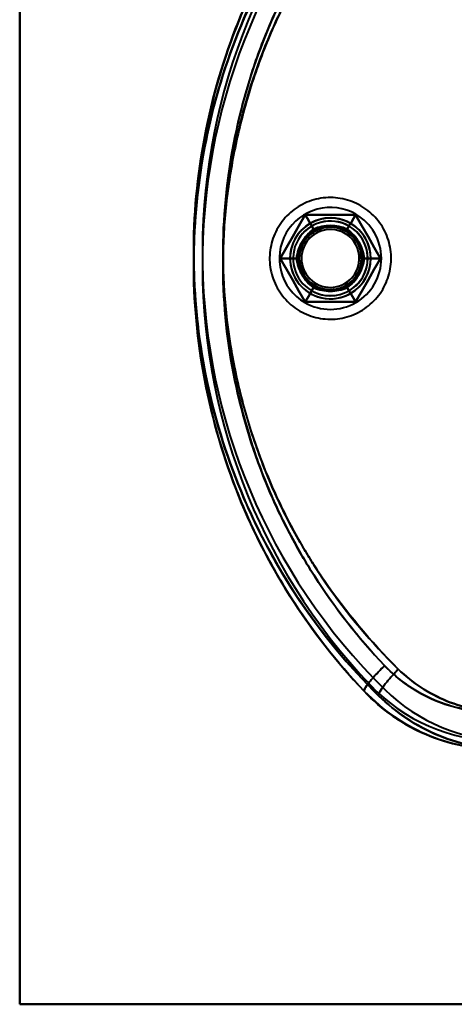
# Model space of a CAD drawing. Header units: millimetres. Extents: x -1442 to 3067, y -120 to 1046.
# Tile 37 of 75: x 265 to 300, y 198 to 278. Entities that reach past the tile are written whole.
import ezdxf

# ---------------------------------------------------------------- set-up
doc = ezdxf.new("R2010")
doc.units = ezdxf.units.MM
doc.layers.add('G-IMPT', color=8, linetype='Continuous', lineweight=40)

# ---------------------------------------------------------------- blocks, each defined once
blk = doc.blocks.new('NEXA 1000 CALQUES_dwg-755156-Gauche')
at = {"layer": 'G-IMPT', "flags": 128}
for points in [[(265.5, 318.372), (265.5, 288.372), (265.5, 258.372), (265.5, 228.372), (265.5, 198.372)], [(265.5, 198.372), (265.5, 228.372), (265.5, 258.372), (265.5, 288.372), (265.5, 318.372)], [(265.5, 318.372), (265.5, 288.372), (265.5, 258.372), (265.5, 228.372), (265.5, 198.372)], [(265.5, 198.372), (265.5, 228.372), (265.5, 258.372), (265.5, 288.372), (265.5, 318.372)], [(265.5, 318.372), (265.5, 288.372), (265.5, 258.372), (265.5, 228.372), (265.5, 198.372)], [(265.5, 198.372), (265.5, 228.372), (265.5, 258.372), (265.5, 288.372), (265.5, 318.372)], [(265.5, 318.372), (265.5, 288.372), (265.5, 258.372), (265.5, 228.372), (265.5, 198.372)], [(265.5, 198.372), (265.5, 228.372), (265.5, 258.372), (265.5, 288.372), (265.5, 318.372)], [(292.945, 262.608), (292.774, 262.702), (292.599, 262.789), (292.421, 262.87), (292.239, 262.943), (292.055, 263.009), (291.868, 263.067), (291.68, 263.118), (291.489, 263.162), (291.297, 263.197), (291.103, 263.225), (290.908, 263.246), (290.713, 263.258), (290.518, 263.263), (290.322, 263.259), (290.127, 263.248), (289.932, 263.23), (289.738, 263.203), (289.546, 263.169), (289.355, 263.127), (289.165, 263.077), (288.978, 263.02), (288.794, 262.955), (288.612, 262.884), (288.433, 262.804), (288.257, 262.718), (288.085, 262.625), (287.917, 262.525), (287.753, 262.418), (287.594, 262.305), (287.439, 262.186), (287.289, 262.061), (287.144, 261.929), (287.004, 261.792), (286.87, 261.65), (286.742, 261.502), (286.62, 261.349), (286.504, 261.191), (286.394, 261.029), (286.291, 260.863), (286.195, 260.693), (286.106, 260.519), (286.023, 260.341), (285.948, 260.161), (285.88, 259.977), (285.82, 259.791), (285.767, 259.603), (285.722, 259.413), (285.684, 259.221), (285.654, 259.028), (285.631, 258.833), (285.617, 258.638), (285.61, 258.443), (285.611, 258.247), (285.62, 258.052), (285.637, 257.857), (285.661, 257.663), (285.694, 257.47), (285.734, 257.278), (285.781, 257.089), (285.836, 256.901), (285.899, 256.716), (285.969, 256.533), (286.046, 256.353), (286.13, 256.177), (286.221, 256.004), (286.32, 255.834), (286.424, 255.669), (286.536, 255.509), (286.653, 255.352), (286.777, 255.201), (286.907, 255.055), (287.043, 254.914), (287.184, 254.778), (287.33, 254.648), (287.482, 254.525), (287.638, 254.407), (287.799, 254.296), (287.964, 254.191), (288.055, 254.137)], [(292.945, 262.608), (292.774, 262.702), (292.599, 262.789), (292.421, 262.87), (292.239, 262.943), (292.055, 263.009), (291.868, 263.067), (291.68, 263.118), (291.489, 263.162), (291.297, 263.197), (291.103, 263.225), (290.908, 263.246), (290.713, 263.258), (290.518, 263.263), (290.322, 263.259), (290.127, 263.248), (289.932, 263.23), (289.738, 263.203), (289.546, 263.169), (289.355, 263.127), (289.165, 263.077), (288.978, 263.02), (288.794, 262.955), (288.612, 262.884), (288.433, 262.804), (288.257, 262.718), (288.085, 262.625), (287.917, 262.525), (287.753, 262.418), (287.594, 262.305), (287.439, 262.186), (287.289, 262.061), (287.144, 261.929), (287.004, 261.792), (286.87, 261.65), (286.742, 261.502), (286.62, 261.349), (286.504, 261.191), (286.394, 261.029), (286.291, 260.863), (286.195, 260.693), (286.106, 260.519), (286.023, 260.341), (285.948, 260.161), (285.88, 259.977), (285.82, 259.791), (285.767, 259.603), (285.722, 259.413), (285.684, 259.221), (285.654, 259.028), (285.631, 258.833), (285.617, 258.638), (285.61, 258.443), (285.611, 258.247), (285.62, 258.052), (285.637, 257.857), (285.661, 257.663), (285.694, 257.47), (285.734, 257.278), (285.781, 257.089), (285.836, 256.901), (285.899, 256.716), (285.969, 256.533), (286.046, 256.353), (286.13, 256.177), (286.221, 256.004), (286.32, 255.834), (286.424, 255.669), (286.536, 255.509), (286.653, 255.352), (286.777, 255.201), (286.907, 255.055), (287.043, 254.914), (287.184, 254.778), (287.33, 254.648), (287.482, 254.525), (287.638, 254.407), (287.799, 254.296), (287.964, 254.191), (288.055, 254.137)], [(288.055, 254.137), (288.226, 254.043), (288.401, 253.955), (288.579, 253.875), (288.761, 253.802), (288.945, 253.736), (289.132, 253.677), (289.32, 253.626), (289.511, 253.583), (289.703, 253.547), (289.897, 253.519), (290.092, 253.499), (290.287, 253.487), (290.482, 253.482), (290.678, 253.485), (290.873, 253.496), (291.068, 253.515), (291.262, 253.542), (291.454, 253.576), (291.645, 253.618), (291.835, 253.668), (292.022, 253.725), (292.206, 253.789), (292.388, 253.861), (292.567, 253.94), (292.743, 254.026), (292.915, 254.12), (293.083, 254.22), (293.247, 254.326), (293.406, 254.439), (293.561, 254.559), (293.711, 254.684), (293.856, 254.815), (293.996, 254.953), (294.13, 255.095), (294.258, 255.243), (294.38, 255.396), (294.496, 255.553), (294.606, 255.715), (294.709, 255.882), (294.805, 256.052), (294.894, 256.226), (294.977, 256.403), (295.052, 256.584), (295.12, 256.767), (295.18, 256.953), (295.233, 257.142), (295.278, 257.332), (295.316, 257.524), (295.346, 257.717), (295.369, 257.911), (295.383, 258.106), (295.39, 258.302), (295.389, 258.498), (295.38, 258.693), (295.363, 258.888), (295.339, 259.082), (295.306, 259.275), (295.266, 259.466), (295.219, 259.656), (295.164, 259.844), (295.101, 260.029), (295.031, 260.212), (294.954, 260.391), (294.87, 260.568), (294.779, 260.741), (294.68, 260.91), (294.576, 261.075), (294.464, 261.236), (294.347, 261.392), (294.223, 261.544), (294.093, 261.69), (293.957, 261.831), (293.816, 261.967), (293.67, 262.096), (293.518, 262.22), (293.362, 262.338), (293.201, 262.449), (293.036, 262.554), (292.945, 262.608)], [(288.055, 254.137), (288.226, 254.043), (288.401, 253.955), (288.579, 253.875), (288.761, 253.802), (288.945, 253.736), (289.132, 253.677), (289.32, 253.626), (289.511, 253.583), (289.703, 253.547), (289.897, 253.519), (290.092, 253.499), (290.287, 253.487), (290.482, 253.482), (290.678, 253.485), (290.873, 253.496), (291.068, 253.515), (291.262, 253.542), (291.454, 253.576), (291.645, 253.618), (291.835, 253.668), (292.022, 253.725), (292.206, 253.789), (292.388, 253.861), (292.567, 253.94), (292.743, 254.026), (292.915, 254.12), (293.083, 254.22), (293.247, 254.326), (293.406, 254.439), (293.561, 254.559), (293.711, 254.684), (293.856, 254.815), (293.996, 254.953), (294.13, 255.095), (294.258, 255.243), (294.38, 255.396), (294.496, 255.553), (294.606, 255.715), (294.709, 255.882), (294.805, 256.052), (294.894, 256.226), (294.977, 256.403), (295.052, 256.584), (295.12, 256.767), (295.18, 256.953), (295.233, 257.142), (295.278, 257.332), (295.316, 257.524), (295.346, 257.717), (295.369, 257.911), (295.383, 258.106), (295.39, 258.302), (295.389, 258.498), (295.38, 258.693), (295.363, 258.888), (295.339, 259.082), (295.306, 259.275), (295.266, 259.466), (295.219, 259.656), (295.164, 259.844), (295.101, 260.029), (295.031, 260.212), (294.954, 260.391), (294.87, 260.568), (294.779, 260.741), (294.68, 260.91), (294.576, 261.075), (294.464, 261.236), (294.347, 261.392), (294.223, 261.544), (294.093, 261.69), (293.957, 261.831), (293.816, 261.967), (293.67, 262.096), (293.518, 262.22), (293.362, 262.338), (293.201, 262.449), (293.036, 262.554), (292.945, 262.608)], [(288.479, 261.872), (287.974, 260.997), (287.469, 260.122), (286.964, 259.247), (286.459, 258.372)], [(286.459, 258.372), (286.964, 259.247), (287.469, 260.122), (287.974, 260.997), (288.479, 261.872)], [(286.459, 258.372), (286.964, 259.247), (287.469, 260.122), (287.974, 260.997), (288.479, 261.872)], [(288.479, 261.872), (287.974, 260.997), (287.469, 260.122), (286.964, 259.247), (286.459, 258.372)], [(288.479, 261.872), (287.974, 260.997), (287.469, 260.122), (286.964, 259.247), (286.459, 258.372)], [(286.459, 258.372), (286.964, 259.247), (287.469, 260.122), (287.974, 260.997), (288.479, 261.872)], [(288.479, 261.872), (287.974, 260.997), (287.469, 260.122), (286.964, 259.247), (286.459, 258.372)], [(286.459, 258.372), (286.964, 259.247), (287.469, 260.122), (287.974, 260.997), (288.479, 261.872)], [(288.479, 261.872), (287.974, 260.997), (287.469, 260.122), (286.964, 259.247), (286.459, 258.372)], [(286.459, 258.372), (286.964, 259.247), (287.469, 260.122), (287.974, 260.997), (288.479, 261.872)], [(286.459, 258.372), (286.964, 259.247), (287.469, 260.122), (287.974, 260.997), (288.479, 261.872)], [(288.479, 261.872), (287.974, 260.997), (287.469, 260.122), (286.964, 259.247), (286.459, 258.372)], [(292.521, 261.872), (291.51, 261.872), (290.5, 261.872), (289.49, 261.872), (288.479, 261.872)], [(288.479, 261.872), (289.49, 261.872), (290.5, 261.872), (291.51, 261.872), (292.521, 261.872)], [(288.479, 261.872), (289.49, 261.872), (290.5, 261.872), (291.51, 261.872), (292.521, 261.872)], [(292.521, 261.872), (291.51, 261.872), (290.5, 261.872), (289.49, 261.872), (288.479, 261.872)], [(289.145, 260.718), (288.979, 261.007), (288.812, 261.295), (288.646, 261.584), (288.479, 261.872)], [(292.521, 261.872), (291.51, 261.872), (290.5, 261.872), (289.49, 261.872), (288.479, 261.872)], [(288.479, 261.872), (288.646, 261.584), (288.812, 261.295), (288.979, 261.007), (289.145, 260.718)], [(288.479, 261.872), (289.49, 261.872), (290.5, 261.872), (291.51, 261.872), (292.521, 261.872)], [(292.521, 261.872), (291.51, 261.872), (290.5, 261.872), (289.49, 261.872), (288.479, 261.872)], [(288.479, 261.872), (288.646, 261.584), (288.812, 261.295), (288.979, 261.007), (289.145, 260.718)], [(289.145, 260.718), (288.979, 261.007), (288.812, 261.295), (288.646, 261.584), (288.479, 261.872)], [(288.479, 261.872), (289.49, 261.872), (290.5, 261.872), (291.51, 261.872), (292.521, 261.872)], [(292.521, 261.872), (291.51, 261.872), (290.5, 261.872), (289.49, 261.872), (288.479, 261.872)], [(288.479, 261.872), (289.49, 261.872), (290.5, 261.872), (291.51, 261.872), (292.521, 261.872)], [(288.479, 261.872), (289.49, 261.872), (290.5, 261.872), (291.51, 261.872), (292.521, 261.872)], [(292.521, 261.872), (291.51, 261.872), (290.5, 261.872), (289.49, 261.872), (288.479, 261.872)], [(291.855, 260.718), (292.021, 261.007), (292.188, 261.295), (292.354, 261.584), (292.521, 261.872)], [(292.521, 261.872), (292.354, 261.584), (292.188, 261.295), (292.021, 261.007), (291.855, 260.718)], [(292.521, 261.872), (292.354, 261.584), (292.188, 261.295), (292.021, 261.007), (291.855, 260.718)], [(291.855, 260.718), (292.021, 261.007), (292.188, 261.295), (292.354, 261.584), (292.521, 261.872)], [(294.541, 258.372), (294.036, 259.247), (293.531, 260.122), (293.026, 260.997), (292.521, 261.872)], [(292.521, 261.872), (293.026, 260.997), (293.531, 260.122), (294.036, 259.247), (294.541, 258.372)], [(292.521, 261.872), (293.026, 260.997), (293.531, 260.122), (294.036, 259.247), (294.541, 258.372)], [(294.541, 258.372), (294.036, 259.247), (293.531, 260.122), (293.026, 260.997), (292.521, 261.872)], [(294.541, 258.372), (294.036, 259.247), (293.531, 260.122), (293.026, 260.997), (292.521, 261.872)], [(292.521, 261.872), (293.026, 260.997), (293.531, 260.122), (294.036, 259.247), (294.541, 258.372)], [(294.541, 258.372), (294.036, 259.247), (293.531, 260.122), (293.026, 260.997), (292.521, 261.872)], [(292.521, 261.872), (293.026, 260.997), (293.531, 260.122), (294.036, 259.247), (294.541, 258.372)], [(294.541, 258.372), (294.036, 259.247), (293.531, 260.122), (293.026, 260.997), (292.521, 261.872)], [(292.521, 261.872), (293.026, 260.997), (293.531, 260.122), (294.036, 259.247), (294.541, 258.372)], [(292.521, 261.872), (293.026, 260.997), (293.531, 260.122), (294.036, 259.247), (294.541, 258.372)], [(294.541, 258.372), (294.036, 259.247), (293.531, 260.122), (293.026, 260.997), (292.521, 261.872)], [(286.459, 258.372), (286.964, 257.497), (287.469, 256.622), (287.974, 255.747), (288.479, 254.872)], [(288.479, 254.872), (287.974, 255.747), (287.469, 256.622), (286.964, 257.497), (286.459, 258.372)], [(288.479, 254.872), (287.974, 255.747), (287.469, 256.622), (286.964, 257.497), (286.459, 258.372)], [(286.459, 258.372), (286.964, 257.497), (287.469, 256.622), (287.974, 255.747), (288.479, 254.872)], [(287.791, 258.372), (287.458, 258.372), (287.125, 258.372), (286.792, 258.372), (286.459, 258.372)], [(286.459, 258.372), (286.964, 257.497), (287.469, 256.622), (287.974, 255.747), (288.479, 254.872)], [(286.459, 258.372), (286.792, 258.372), (287.125, 258.372), (287.458, 258.372), (287.791, 258.372)], [(288.479, 254.872), (287.974, 255.747), (287.469, 256.622), (286.964, 257.497), (286.459, 258.372)], [(286.459, 258.372), (286.964, 257.497), (287.469, 256.622), (287.974, 255.747), (288.479, 254.872)], [(288.479, 254.872), (287.974, 255.747), (287.469, 256.622), (286.964, 257.497), (286.459, 258.372)], [(286.459, 258.372), (286.792, 258.372), (287.125, 258.372), (287.458, 258.372), (287.791, 258.372)], [(287.791, 258.372), (287.458, 258.372), (287.125, 258.372), (286.792, 258.372), (286.459, 258.372)], [(286.459, 258.372), (286.964, 257.497), (287.469, 256.622), (287.974, 255.747), (288.479, 254.872)], [(288.479, 254.872), (287.974, 255.747), (287.469, 256.622), (286.964, 257.497), (286.459, 258.372)], [(288.479, 254.872), (287.974, 255.747), (287.469, 256.622), (286.964, 257.497), (286.459, 258.372)], [(286.459, 258.372), (286.964, 257.497), (287.469, 256.622), (287.974, 255.747), (288.479, 254.872)], [(292.521, 254.872), (293.026, 255.747), (293.531, 256.622), (294.036, 257.497), (294.541, 258.372)], [(294.541, 258.372), (294.036, 257.497), (293.531, 256.622), (293.026, 255.747), (292.521, 254.872)], [(294.541, 258.372), (294.036, 257.497), (293.531, 256.622), (293.026, 255.747), (292.521, 254.872)], [(292.521, 254.872), (293.026, 255.747), (293.531, 256.622), (294.036, 257.497), (294.541, 258.372)], [(292.521, 254.872), (293.026, 255.747), (293.531, 256.622), (294.036, 257.497), (294.541, 258.372)], [(294.541, 258.372), (294.036, 257.497), (293.531, 256.622), (293.026, 255.747), (292.521, 254.872)], [(292.521, 254.872), (293.026, 255.747), (293.531, 256.622), (294.036, 257.497), (294.541, 258.372)], [(294.541, 258.372), (294.036, 257.497), (293.531, 256.622), (293.026, 255.747), (292.521, 254.872)], [(292.521, 254.872), (293.026, 255.747), (293.531, 256.622), (294.036, 257.497), (294.541, 258.372)], [(294.541, 258.372), (294.036, 257.497), (293.531, 256.622), (293.026, 255.747), (292.521, 254.872)], [(294.541, 258.372), (294.036, 257.497), (293.531, 256.622), (293.026, 255.747), (292.521, 254.872)], [(292.521, 254.872), (293.026, 255.747), (293.531, 256.622), (294.036, 257.497), (294.541, 258.372)], [(294.541, 258.372), (294.208, 258.372), (293.875, 258.372), (293.542, 258.372), (293.209, 258.372)], [(293.209, 258.372), (293.542, 258.372), (293.875, 258.372), (294.208, 258.372), (294.541, 258.372)], [(294.541, 258.372), (294.208, 258.372), (293.875, 258.372), (293.542, 258.372), (293.209, 258.372)], [(293.209, 258.372), (293.542, 258.372), (293.875, 258.372), (294.208, 258.372), (294.541, 258.372)], [(289.145, 256.026), (288.979, 255.738), (288.812, 255.449), (288.646, 255.161), (288.479, 254.872)], [(288.479, 254.872), (288.646, 255.161), (288.812, 255.449), (288.979, 255.738), (289.145, 256.026)], [(288.479, 254.872), (288.646, 255.161), (288.812, 255.449), (288.979, 255.738), (289.145, 256.026)], [(289.145, 256.026), (288.979, 255.738), (288.812, 255.449), (288.646, 255.161), (288.479, 254.872)], [(291.855, 256.026), (292.021, 255.738), (292.188, 255.449), (292.354, 255.161), (292.521, 254.872)], [(292.521, 254.872), (292.354, 255.161), (292.188, 255.449), (292.021, 255.738), (291.855, 256.026)], [(291.855, 256.026), (292.021, 255.738), (292.188, 255.449), (292.354, 255.161), (292.521, 254.872)], [(292.521, 254.872), (292.354, 255.161), (292.188, 255.449), (292.021, 255.738), (291.855, 256.026)], [(288.479, 254.872), (289.49, 254.872), (290.5, 254.872), (291.51, 254.872), (292.521, 254.872)], [(292.521, 254.872), (291.51, 254.872), (290.5, 254.872), (289.49, 254.872), (288.479, 254.872)], [(292.521, 254.872), (291.51, 254.872), (290.5, 254.872), (289.49, 254.872), (288.479, 254.872)], [(288.479, 254.872), (289.49, 254.872), (290.5, 254.872), (291.51, 254.872), (292.521, 254.872)], [(288.479, 254.872), (289.49, 254.872), (290.5, 254.872), (291.51, 254.872), (292.521, 254.872)], [(292.521, 254.872), (291.51, 254.872), (290.5, 254.872), (289.49, 254.872), (288.479, 254.872)], [(288.479, 254.872), (289.49, 254.872), (290.5, 254.872), (291.51, 254.872), (292.521, 254.872)], [(292.521, 254.872), (291.51, 254.872), (290.5, 254.872), (289.49, 254.872), (288.479, 254.872)], [(288.479, 254.872), (289.49, 254.872), (290.5, 254.872), (291.51, 254.872), (292.521, 254.872)], [(292.521, 254.872), (291.51, 254.872), (290.5, 254.872), (289.49, 254.872), (288.479, 254.872)], [(292.521, 254.872), (291.51, 254.872), (290.5, 254.872), (289.49, 254.872), (288.479, 254.872)], [(288.479, 254.872), (289.49, 254.872), (290.5, 254.872), (291.51, 254.872), (292.521, 254.872)], [(293.221, 223.55), (295.019, 221.938), (296.793, 220.774)], [(265.5, 198.372), (280.5, 198.372), (295.5, 198.372), (310.5, 198.372), (325.5, 198.372)], [(325.5, 198.372), (310.5, 198.372), (295.5, 198.372), (280.5, 198.372), (265.5, 198.372)], [(265.5, 198.372), (280.5, 198.372), (295.5, 198.372), (310.5, 198.372), (325.5, 198.372)], [(325.5, 198.372), (310.5, 198.372), (295.5, 198.372), (280.5, 198.372), (265.5, 198.372)], [(265.5, 198.372), (280.5, 198.372), (295.5, 198.372), (310.5, 198.372), (325.5, 198.372)], [(325.5, 198.372), (310.5, 198.372), (295.5, 198.372), (280.5, 198.372), (265.5, 198.372)], [(265.5, 198.372), (280.5, 198.372), (295.5, 198.372), (310.5, 198.372), (325.5, 198.372)], [(325.5, 198.372), (310.5, 198.372), (295.5, 198.372), (280.5, 198.372), (265.5, 198.372)]]:
    blk.add_lwpolyline(points, dxfattribs=at)
at = {"layer": 'G-IMPT'}
for centre, radius, start, end in [((329.5, 257.957), 50, 134.61365, 223.48315), ((329.5, 257.957), 50, 134.61365, 223.48315), ((329.5, 257.957), 50, 134.61365, 223.48315), ((329.5, 257.957), 50, 134.61365, 223.48315), ((329.5, 257.957), 50, 134.61365, 223.48315), ((329.5, 257.957), 50, 134.61365, 223.48315), ((329.5, 258.787), 50, 136.51685, 225.38635), ((329.5, 258.787), 50, 136.51685, 225.38635), ((329.5, 258.787), 50, 136.51685, 225.38635), ((329.5, 258.787), 50, 136.51685, 225.38635), ((329.5, 258.787), 50, 136.51685, 225.38635), ((329.5, 258.787), 50, 136.51685, 225.38635), ((329.5, 257.957), 49.3, 134.61365, 223.48315), ((329.5, 257.957), 49.3, 134.61365, 223.48315), ((329.5, 257.957), 49.3, 134.61365, 223.48315), ((329.5, 257.957), 49.3, 134.61365, 223.48315), ((329.5, 258.787), 49.3, 136.51685, 225.38635), ((329.5, 258.787), 49.3, 136.51685, 225.38635), ((329.5, 258.787), 49.3, 136.51685, 225.38635), ((329.5, 258.787), 49.3, 136.51685, 225.38635), ((290.5, 258.372), 4.1, 60, 150), ((290.5, 258.372), 4.1, 60, 150), ((290.5, 258.372), 4.1, 60, 150), ((290.5, 258.372), 4.1, 60, 150), ((290.5, 258.372), 3.25, 60, 180), ((290.5, 258.372), 3.25, 360, 180), ((290.5, 258.372), 3.25, 60, 240), ((290.5, 258.372), 3.25, 360, 180), ((290.5, 258.372), 3, 60, 240), ((290.5, 258.372), 3, 60, 240), ((290.5, 258.372), 3.25, 60, 150), ((290.5, 258.372), 3.25, 330, 150), ((290.5, 258.372), 3.25, 330, 150), ((290.5, 258.372), 3.25, 60, 150), ((290.5, 258.372), 3, 330, 150), ((290.5, 258.372), 3, 60, 150), ((290.5, 258.372), 3, 330, 150), ((290.5, 258.372), 3, 330, 150), ((290.5, 258.372), 3, 330, 150), ((290.5, 258.372), 3, 330, 150), ((290.5, 258.372), 4.1, 240, 60), ((290.5, 258.372), 4.1, 240, 60), ((290.5, 258.372), 4.1, 240, 60), ((290.5, 258.372), 4.1, 240, 60), ((290.5, 258.372), 2.548, 60, 240), ((290.5, 258.372), 2.548, 60, 240), ((290.5, 258.372), 2.548, 60, 240), ((290.5, 258.372), 2.548, 60, 240), ((290.5, 258.372), 2.548, 60, 240), ((290.5, 258.372), 2.548, 60, 240), ((290.5, 258.372), 2.548, 60, 240), ((290.5, 258.372), 2.548, 60, 240), ((290.5, 258.372), 2.5, 0, 180), ((290.5, 258.372), 2.5, 0, 180), ((290.5, 258.372), 2.5, 0, 180), ((290.5, 258.372), 2.5, 0, 180), ((290.5, 258.372), 2.5, 0, 180), ((290.5, 258.372), 2.5, 0, 180), ((290.5, 258.372), 2.5, 0, 180), ((290.5, 258.372), 2.5, 0, 180), ((290.5, 258.372), 2.33, 24.28402, 204.28402), ((290.5, 258.372), 2.33, 24.28402, 204.28402), ((290.5, 258.372), 2.33, 24.28402, 204.28402), ((290.5, 258.372), 2.33, 24.28402, 204.28402), ((290.5, 258.372), 2.33, 95.71598, 275.71598), ((290.5, 258.372), 2.33, 95.71598, 275.71598), ((290.5, 258.372), 2.33, 95.71598, 275.71598), ((290.5, 258.372), 2.33, 95.71598, 275.71598), ((290.5, 258.372), 3.25, 240, 60), ((290.5, 258.372), 3.25, 240, 60), ((290.5, 258.372), 3.25, 240, 60), ((290.5, 258.372), 3, 240, 60), ((290.5, 258.372), 3, 240, 60), ((290.5, 258.372), 2.548, 240, 60), ((290.5, 258.372), 2.548, 240, 60), ((290.5, 258.372), 2.548, 240, 60), ((290.5, 258.372), 2.548, 240, 60), ((290.5, 258.372), 2.548, 240, 60), ((290.5, 258.372), 2.548, 240, 60), ((290.5, 258.372), 2.548, 240, 60), ((290.5, 258.372), 2.548, 240, 60), ((290.5, 258.372), 2.33, 275.71598, 95.71598), ((290.5, 258.372), 2.33, 275.71598, 95.71598), ((290.5, 258.372), 2.33, 275.71598, 95.71598), ((290.5, 258.372), 2.33, 275.71598, 95.71598), ((290.5, 258.372), 3, 330, 60), ((290.5, 258.372), 3.25, 0, 60), ((290.5, 258.372), 4.1, 150, 240), ((290.5, 258.372), 4.1, 150, 240), ((290.5, 258.372), 4.1, 150, 240), ((290.5, 258.372), 4.1, 150, 240), ((290.5, 258.372), 3.25, 150, 240), ((290.5, 258.372), 3.25, 150, 330), ((290.5, 258.372), 3.25, 150, 330), ((290.5, 258.372), 3.25, 150, 240), ((290.5, 258.372), 3, 150, 330), ((290.5, 258.372), 3, 150, 330), ((290.5, 258.372), 3, 150, 330), ((290.5, 258.372), 3, 150, 330), ((290.5, 258.372), 3, 150, 240), ((290.5, 258.372), 3, 150, 330), ((290.5, 258.372), 2.33, 204.28402, 24.28402), ((290.5, 258.372), 2.33, 204.28402, 24.28402), ((290.5, 258.372), 2.33, 204.28402, 24.28402), ((290.5, 258.372), 2.33, 204.28402, 24.28402), ((290.5, 258.372), 3.25, 180, 240), ((290.5, 258.372), 3.25, 180, 0), ((290.5, 258.372), 3.25, 180, 0), ((290.5, 258.372), 2.5, 180, 0), ((290.5, 258.372), 2.5, 180, 0), ((290.5, 258.372), 2.5, 180, 0), ((290.5, 258.372), 2.5, 180, 0), ((290.5, 258.372), 2.5, 180, 0), ((290.5, 258.372), 2.5, 180, 0), ((290.5, 258.372), 2.5, 180, 0), ((290.5, 258.372), 2.5, 180, 360), ((290.5, 258.372), 3.25, 240, 0), ((290.5, 258.372), 3, 240, 330), ((304.105, 233.872), 15, 223.48315, 270), ((304.105, 233.872), 15, 223.48315, 270), ((304.105, 233.872), 15, 223.48315, 270), ((304.105, 233.872), 15, 223.48315, 270), ((304.105, 233.872), 15, 223.48315, 270), ((304.105, 233.872), 15, 223.48315, 270), ((304.105, 233.872), 14.3, 223.48315, 270), ((304.105, 233.872), 14.3, 223.48315, 270), ((304.105, 233.872), 14.3, 223.48315, 270), ((304.105, 233.872), 14.3, 223.48315, 270), ((304.919, 233.872), 14.3, 225.38635, 270), ((304.919, 233.872), 14.3, 225.38635, 270), ((304.919, 233.872), 14.3, 225.38635, 270), ((304.919, 233.872), 14.3, 225.38635, 270), ((304.919, 233.872), 15, 225.38635, 270), ((304.919, 233.872), 15, 225.38635, 270), ((304.919, 233.872), 15, 225.38635, 270), ((304.919, 233.872), 15, 225.38635, 270), ((304.919, 233.872), 15, 225.38635, 270), ((304.919, 233.872), 15, 225.38635, 270)]:
    blk.add_arc(centre, radius, start, end, dxfattribs=at)
for points in [[(293.221, 223.55), (288.777, 228.236), (281.725, 239.354), (278.233, 258.823), (282.387, 278.178), (289.799, 289.027), (294.384, 293.55)], [(293.221, 293.194), (288.777, 288.509), (281.725, 277.39), (278.233, 257.922), (282.387, 238.567), (289.799, 227.718), (294.384, 223.194)], [(287.791, 258.372), (287.837, 258.836), (288.133, 259.739), (288.767, 260.446), (289.145, 260.718)], [(289.145, 260.718), (288.762, 260.439), (288.134, 259.739), (287.841, 258.845), (287.791, 258.372)], [(287.791, 258.372), (287.841, 258.844), (288.134, 259.738), (288.761, 260.439), (289.145, 260.718)], [(289.145, 260.718), (288.767, 260.446), (288.133, 259.739), (287.837, 258.836), (287.791, 258.372)], [(289.145, 260.718), (289.571, 260.91), (290.5, 261.106), (291.43, 260.91), (291.855, 260.718)], [(291.855, 260.718), (291.421, 260.911), (290.5, 261.104), (289.579, 260.911), (289.145, 260.718)], [(289.145, 260.718), (289.579, 260.911), (290.5, 261.104), (291.421, 260.911), (291.855, 260.718)], [(291.855, 260.718), (291.429, 260.91), (290.5, 261.106), (289.57, 260.91), (289.145, 260.718)], [(291.855, 260.718), (292.233, 260.446), (292.867, 259.739), (293.163, 258.836), (293.209, 258.372)], [(293.209, 258.372), (293.159, 258.844), (292.866, 259.738), (292.239, 260.439), (291.855, 260.718)], [(291.855, 260.718), (292.238, 260.439), (292.866, 259.739), (293.159, 258.845), (293.209, 258.372)], [(293.209, 258.372), (293.163, 258.836), (292.867, 259.739), (292.233, 260.446), (291.855, 260.718)], [(289.145, 256.026), (288.767, 256.299), (288.133, 257.006), (287.837, 257.908), (287.791, 258.372)], [(287.791, 258.372), (287.841, 257.9), (288.134, 257.006), (288.761, 256.306), (289.145, 256.026)], [(289.145, 256.026), (288.762, 256.305), (288.134, 257.006), (287.841, 257.9), (287.791, 258.372)], [(287.791, 258.372), (287.837, 257.908), (288.133, 257.005), (288.767, 256.298), (289.145, 256.026)], [(293.209, 258.372), (293.163, 257.908), (292.867, 257.005), (292.233, 256.298), (291.855, 256.026)], [(291.855, 256.026), (292.238, 256.305), (292.866, 257.006), (293.159, 257.9), (293.209, 258.372)], [(293.209, 258.372), (293.159, 257.9), (292.866, 257.006), (292.239, 256.306), (291.855, 256.026)], [(291.855, 256.026), (292.233, 256.299), (292.867, 257.006), (293.163, 257.908), (293.209, 258.372)], [(291.855, 256.026), (291.429, 255.834), (290.5, 255.639), (289.57, 255.834), (289.145, 256.026)], [(289.145, 256.026), (289.579, 255.833), (290.5, 255.64), (291.421, 255.833), (291.855, 256.026)], [(291.855, 256.026), (291.421, 255.833), (290.5, 255.64), (289.579, 255.833), (289.145, 256.026)], [(289.145, 256.026), (289.571, 255.834), (290.5, 255.639), (291.43, 255.834), (291.855, 256.026)], [(294.864, 225.615), (294.63, 225.386), (294.149, 224.892), (293.548, 224.205), (293.226, 223.732), (293.193, 223.58), (293.221, 223.55)], [(293.221, 223.55), (293.193, 223.58), (293.226, 223.732), (293.548, 224.205), (294.149, 224.892), (294.63, 225.386), (294.864, 225.615)], [(295.966, 225.33), (295.739, 225.092), (295.272, 224.58), (294.689, 223.868), (294.381, 223.379), (294.354, 223.224), (294.384, 223.194)], [(294.384, 223.194), (294.354, 223.224), (294.381, 223.379), (294.689, 223.868), (295.272, 224.58), (295.739, 225.092), (295.966, 225.33)], [(303.643, 221.872), (302.01, 221.872), (298.726, 222.543), (295.998, 224.429), (294.864, 225.615)], [(294.864, 225.615), (296.029, 224.409), (298.726, 222.549), (301.979, 221.879), (303.643, 221.872)], [(304.463, 221.872), (302.861, 221.878), (299.774, 222.484), (297.103, 224.222), (295.966, 225.33)], [(295.966, 225.33), (297.1, 224.221), (299.76, 222.488), (302.892, 221.872), (304.463, 221.872)], [(304.105, 218.872), (303.084, 218.872), (301.048, 219.081), (298.13, 220.002), (295.474, 221.479), (293.922, 222.811), (293.221, 223.55)], [(293.221, 223.55), (293.921, 222.812), (295.491, 221.468), (298.125, 220.003), (301.048, 219.088), (303.09, 218.872), (304.105, 218.872)], [(294.384, 223.194), (295.076, 222.512), (296.593, 221.28), (299.194, 219.905), (301.99, 219.065), (303.942, 218.872), (304.919, 218.872)], [(304.919, 218.872), (303.943, 218.872), (301.972, 219.068), (299.2, 219.903), (296.588, 221.284), (295.084, 222.504), (294.384, 223.194)]]:
    blk.add_open_spline(points, degree=3, dxfattribs=at)
for points, knots in [([(294.384, 293.55), (292.084, 291.281), (288.973, 287.546), (285.617, 282.086), (282.757, 276.22), (280.315, 268.559), (279.19, 258.784), (279.966, 249.126), (282.181, 241.249), (284.797, 235.385), (288.016, 229.714), (291.006, 225.886), (293.221, 223.55)], [0, 0, 0, 0, 0.125, 0.1875, 0.25, 0.375, 0.5, 0.625, 0.75, 0.8125, 0.875, 1, 1, 1, 1]), ([(294.384, 223.194), (292.084, 225.464), (288.973, 229.199), (285.617, 234.659), (282.757, 240.525), (280.315, 248.186), (279.19, 257.96), (279.966, 267.619), (282.181, 275.496), (284.797, 281.359), (288.016, 287.031), (291.006, 290.859), (293.221, 293.194)], [0, 0, 0, 0, 0.125, 0.1875, 0.25, 0.375, 0.5, 0.625, 0.75, 0.8125, 0.875, 1, 1, 1, 1]), ([(294.864, 225.615), (292.77, 227.805), (289.941, 231.395), (286.891, 236.721), (284.409, 242.23), (282.303, 249.643), (281.566, 258.739), (282.636, 267.942), (284.958, 275.151), (287.67, 280.66), (290.849, 285.785), (293.792, 289.287), (295.966, 291.415)], [0, 0, 0, 0, 0.125, 0.1875, 0.25, 0.375, 0.5, 0.625, 0.75, 0.8125, 0.875, 1, 1, 1, 1]), ([(294.864, 291.13), (292.77, 288.94), (289.941, 285.349), (286.891, 280.024), (284.409, 274.515), (282.303, 267.101), (281.566, 258.006), (282.636, 248.803), (284.958, 241.594), (287.67, 236.085), (290.849, 230.96), (293.792, 227.457), (295.966, 225.33)], [0, 0, 0, 0, 0.125, 0.1875, 0.25, 0.375, 0.5, 0.625, 0.75, 0.8125, 0.875, 1, 1, 1, 1]), ([(295.966, 291.415), (293.717, 289.167), (290.75, 285.62), (287.599, 280.526), (285.644, 276.551), (284.068, 272.312), (282.876, 267.833), (282.105, 263.256), (281.787, 258.758), (281.95, 254.253), (282.562, 249.654), (283.6, 245.138), (285.031, 240.847), (286.853, 236.803), (289.835, 231.598), (292.687, 227.944), (294.864, 225.615)], [0, 0, 0, 0, 0.125, 0.1875, 0.25, 0.3125, 0.375, 0.4375, 0.5, 0.5625, 0.625, 0.6875, 0.75, 0.8125, 0.875, 1, 1, 1, 1]), ([(295.966, 225.33), (293.717, 227.578), (290.75, 231.125), (287.599, 236.219), (285.644, 240.194), (284.068, 244.433), (282.876, 248.911), (282.105, 253.488), (281.787, 257.986), (281.95, 262.492), (282.562, 267.091), (283.6, 271.607), (285.031, 275.898), (286.853, 279.942), (289.835, 285.147), (292.687, 288.801), (294.864, 291.13)], [0, 0, 0, 0, 0.125, 0.1875, 0.25, 0.3125, 0.375, 0.4375, 0.5, 0.5625, 0.625, 0.6875, 0.75, 0.8125, 0.875, 1, 1, 1, 1])]:
    blk.add_open_spline(points, degree=3, knots=knots, dxfattribs=at)

msp = doc.modelspace()

# ---------------------------------------------------------------- block references
at = {"layer": 'G-IMPT'}
msp.add_blockref('NEXA 1000 CALQUES_dwg-755156-Gauche', (0, 0), dxfattribs=at)

doc.saveas('drawing.dxf')
